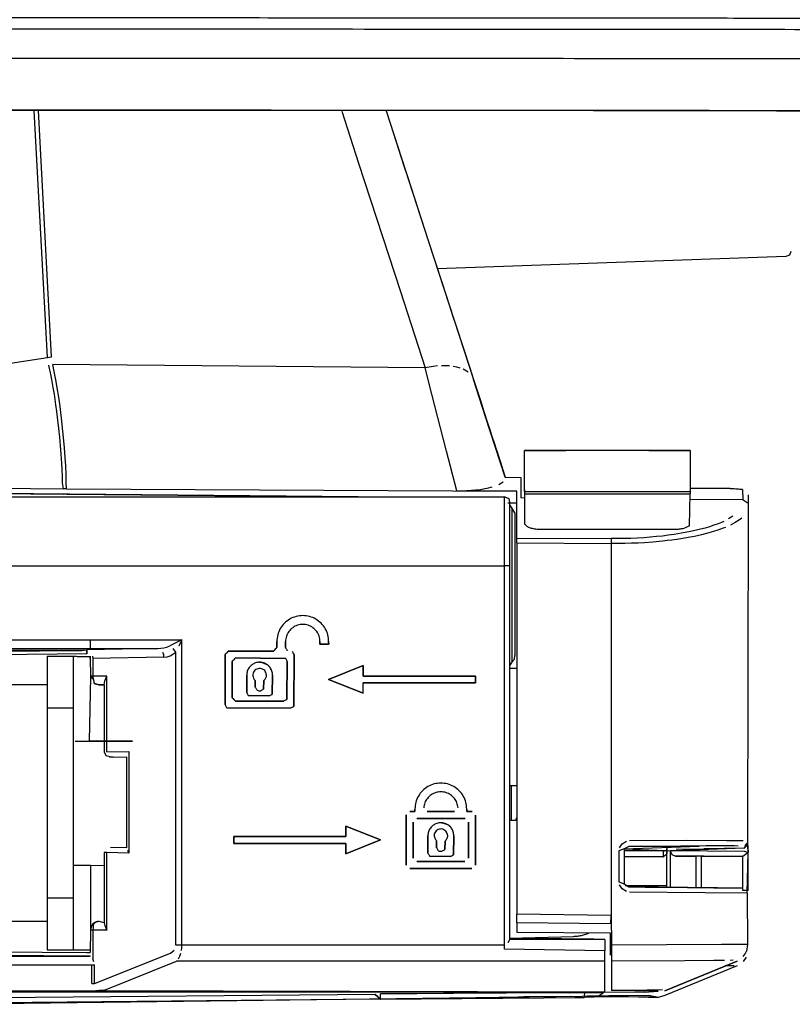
# Model space of a CAD drawing. Header units: millimetres. Extents: x -960 to 506, y 235 to 390.
# Tile 30 of 32: x 418 to 463, y 235 to 292. Entities that reach past the tile are written whole.
import ezdxf

# ---------------------------------------------------------------- set-up
doc = ezdxf.new("R2010")
doc.units = ezdxf.units.MM

# ---------------------------------------------------------------- blocks, each defined once
blk = doc.blocks.new('Riegel_1__36', base_point=(419.357, 238.479))
at = {"color": 7, "linetype": 'Continuous'}
for p, q in [((419.357, 255.49), (419.357, 252.493)), ((419.357, 255.49), (420.857, 255.49)), ((420.857, 255.49), (420.857, 252.493)), ((446.156, 254.801), (446.556, 254.789)), ((419.357, 252.493), (419.357, 241.493)), ((420.857, 252.493), (420.857, 241.493)), ((422.617, 250.573), (421.786, 250.573)), ((422.617, 250.573), (421.786, 250.573)), ((446.556, 247.973), (446.156, 247.973)), ((446.556, 247.973), (446.156, 247.973)), ((446.556, 245.975), (446.156, 245.975)), ((421.857, 243.375), (422.663, 243.367)), ((419.357, 241.493), (419.357, 238.482)), ((420.857, 241.493), (420.857, 238.49)), ((446.156, 239.147), (449.844, 239.258)), ((446.156, 239.147), (449.844, 239.258)), ((450.317, 239.31), (450.742, 239.448)), ((450.317, 239.31), (450.742, 239.448))]:
    blk.add_line(p, q, dxfattribs=at)
at = {"color": 1, "linetype": 'Continuous'}
for p, q in [((421.857, 254.32), (421.786, 250.573)), ((419.357, 252.493), (420.857, 252.493)), ((421.857, 243.375), (421.857, 239.63)), ((419.357, 241.493), (420.857, 241.493)), ((419.357, 238.482), (420.857, 238.49))]:
    blk.add_line(p, q, dxfattribs=at)
at = {"color": 7, "linetype": 'Continuous'}
for points in [[(420.857, 255.49), (420.871, 255.489), (420.968, 255.485), (421.092, 255.482), (421.294, 255.481), (421.59, 255.481), (421.857, 255.481)], [(420.971, 250.573), (420.981, 250.573), (421.053, 250.574), (421.265, 250.574), (421.574, 250.573), (421.79, 250.573), (422.031, 250.576), (422.332, 250.576), (422.52, 250.574), (422.696, 250.574), (422.799, 250.575), (422.788, 250.575), (422.708, 250.574), (422.607, 250.574), (422.447, 250.576), (422.153, 250.577), (421.786, 250.573)], [(420.971, 250.573), (421.577, 250.573), (422.201, 250.573), (422.804, 250.573), (423.347, 250.574), (423.798, 250.574), (424.128, 250.575), (424.281, 250.575), (424.303, 250.575), (424.265, 250.575), (423.994, 250.575), (423.543, 250.576), (423.021, 250.576), (422.436, 250.576), (421.786, 250.573)], [(420.857, 243.376), (420.871, 243.376), (420.968, 243.376), (421.092, 243.375), (421.294, 243.375), (421.59, 243.375), (421.857, 243.375)], [(449.844, 239.258), (450.082, 239.274), (450.317, 239.31)], [(449.844, 239.258), (450.082, 239.274), (450.317, 239.31)], [(419.357, 238.482), (419.392, 238.482), (419.634, 238.481), (420.082, 238.48), (420.607, 238.479), (421.21, 238.479), (421.857, 238.479)], [(420.857, 238.49), (420.865, 238.489), (420.922, 238.485), (421.101, 238.481), (421.312, 238.48), (421.559, 238.48), (421.857, 238.479)]]:
    blk.add_spline(points, degree=3, dxfattribs=at)
blk = doc.blocks.new('Eckteil-Deckel-links__37', base_point=(402.892, 236.027))
at = {"color": 7, "linetype": 'Continuous'}
for p, q in [((404.611, 264.688), (405.553, 264.709)), ((405.358, 264.63), (405.553, 264.709)), ((406.602, 264.729), (405.553, 264.709)), ((406.602, 264.729), (445.856, 264.729)), ((406.602, 264.729), (406.947, 264.719)), ((403.58, 264.274), (403.478, 264.12)), ((403.944, 264.49), (403.58, 264.274)), ((404.096, 264.555), (403.944, 264.49)), ((404.611, 264.688), (404.422, 264.667)), ((404.611, 264.688), (404.422, 264.667)), ((404.611, 264.688), (405.022, 264.696)), ((405.022, 264.696), (405.358, 264.63)), ((446.156, 260.733), (446.156, 264.429)), ((446.276, 264.079), (446.156, 264.261)), ((403.266, 263.703), (403.151, 263.409)), ((403.365, 263.918), (403.266, 263.703)), ((403.478, 264.12), (403.365, 263.918)), ((446.456, 263.803), (446.276, 264.079)), ((446.456, 263.803), (446.456, 255.524)), ((403.055, 263.08), (403.001, 262.796)), ((403.001, 262.796), (402.952, 262.394)), ((403.001, 262.796), (402.952, 262.394)), ((402.928, 262.075), (402.911, 261.755)), ((402.928, 262.075), (402.911, 261.755)), ((402.952, 262.394), (402.928, 262.075)), ((402.952, 262.394), (402.928, 262.075)), ((402.9, 261.395), (402.894, 261.043)), ((402.911, 261.755), (402.9, 261.395)), ((402.911, 261.755), (402.9, 261.395)), ((402.9, 261.395), (402.913, 261.208)), ((402.894, 261.043), (402.892, 260.685)), ((402.894, 261.043), (402.892, 260.685)), ((402.913, 261.208), (402.894, 261.043)), ((446.156, 239.084), (446.156, 260.733)), ((402.892, 260.685), (402.892, 240.481)), ((403.764, 256.321), (403.765, 256.171)), ((403.871, 256.032), (403.765, 256.171)), ((432.659, 256.336), (432.663, 255.987)), ((432.663, 255.987), (432.659, 256.336)), ((433.163, 255.987), (433.163, 256.337)), ((433.163, 256.337), (433.163, 255.987)), ((435.159, 256.182), (435.159, 256.336)), ((435.159, 256.336), (435.159, 256.182)), ((435.667, 256.182), (435.159, 256.182)), ((435.159, 256.182), (435.667, 256.182)), ((435.667, 256.182), (435.663, 256.337)), ((435.663, 256.337), (435.667, 256.182)), ((404.177, 255.844), (404.031, 255.9)), ((404.186, 255.69), (404.038, 255.746)), ((404.344, 255.672), (404.186, 255.69)), ((421.356, 255.823), (404.333, 255.825)), ((404.344, 255.672), (421.356, 255.823)), ((421.356, 255.823), (421.649, 255.864)), ((421.66, 255.621), (421.649, 255.864)), ((421.649, 255.864), (421.66, 255.621)), ((429.663, 255.587), (429.663, 252.687)), ((429.663, 252.687), (429.663, 255.587)), ((432.463, 255.787), (429.863, 255.79)), ((429.863, 255.79), (432.463, 255.787)), ((433.642, 252.583), (433.663, 255.587)), ((433.663, 255.587), (433.642, 252.583)), ((421.837, 255.488), (421.856, 255.351)), ((421.856, 255.351), (421.837, 255.488)), ((421.837, 255.488), (421.856, 255.351)), ((421.856, 255.351), (421.869, 254.331)), ((430.067, 255.186), (430.067, 253.086)), ((430.067, 253.086), (430.067, 255.186)), ((430.263, 255.387), (433.167, 255.366)), ((433.167, 255.366), (430.263, 255.387)), ((433.238, 252.984), (433.259, 255.186)), ((433.259, 255.186), (433.238, 252.984)), ((446.276, 255.152), (446.156, 254.969)), ((446.276, 255.152), (446.437, 255.321)), ((446.437, 255.321), (446.456, 255.524)), ((437.663, 254.943), (435.663, 254.143)), ((435.663, 254.143), (437.663, 254.943)), ((437.663, 254.343), (437.663, 254.943)), ((437.663, 254.943), (437.663, 254.343)), ((403.366, 254.123), (403.004, 253.823)), ((422.02, 254.157), (421.869, 254.331)), ((422.02, 254.157), (421.869, 254.331)), ((422.36, 253.83), (422.081, 253.913)), ((430.913, 254.39), (430.913, 253.387)), ((430.913, 253.387), (430.913, 254.39)), ((431.413, 253.687), (431.413, 254.077)), ((431.413, 254.077), (431.413, 253.687)), ((431.913, 254.077), (431.892, 253.583)), ((431.892, 253.583), (431.913, 254.077)), ((432.392, 253.283), (432.413, 254.39)), ((432.413, 254.39), (432.392, 253.283)), ((435.663, 254.143), (437.663, 253.343)), ((437.663, 253.343), (435.663, 254.143)), ((444.163, 254.343), (437.663, 254.343)), ((437.663, 254.343), (444.163, 254.343)), ((437.663, 253.943), (444.163, 253.943)), ((444.163, 253.943), (437.663, 253.943)), ((437.663, 253.343), (437.663, 253.943)), ((444.163, 253.943), (444.163, 254.343)), ((444.163, 254.343), (444.163, 253.943)), ((419.357, 253.823), (403.301, 253.823)), ((422.36, 253.83), (422.663, 253.833)), ((422.663, 253.833), (422.663, 249.947)), ((430.263, 252.89), (433.063, 252.89)), ((433.063, 252.89), (430.263, 252.89)), ((431.009, 253.208), (432.213, 253.187)), ((432.213, 253.187), (431.009, 253.208)), ((433.463, 252.487), (429.759, 252.508)), ((429.759, 252.508), (433.463, 252.487)), ((422.663, 249.947), (422.757, 249.733)), ((422.757, 249.733), (423.17, 249.65)), ((423.17, 249.65), (422.972, 249.647)), ((423.949, 249.665), (423.949, 244.392)), ((440.359, 246.49), (440.659, 246.49)), ((440.659, 246.49), (440.359, 246.49)), ((440.659, 246.49), (440.663, 246.637)), ((440.663, 246.637), (440.659, 246.49)), ((441.369, 246.49), (442.957, 246.49)), ((442.957, 246.49), (441.369, 246.49)), ((443.667, 246.49), (443.663, 246.637)), ((443.663, 246.637), (443.667, 246.49)), ((443.667, 246.49), (443.967, 246.49)), ((443.967, 246.49), (443.667, 246.49)), ((440.159, 243.382), (440.159, 246.29)), ((440.159, 246.29), (440.159, 243.382)), ((440.567, 245.882), (440.567, 243.79)), ((440.567, 243.79), (440.567, 245.882)), ((440.763, 246.087), (443.563, 246.087)), ((443.563, 246.087), (440.763, 246.087)), ((443.759, 243.79), (443.759, 245.882)), ((443.759, 245.882), (443.759, 243.79)), ((444.163, 243.387), (444.163, 246.287)), ((444.163, 246.287), (444.163, 243.387)), ((438.663, 244.843), (436.663, 245.643)), ((436.663, 245.643), (436.663, 245.043)), ((436.663, 245.043), (436.663, 245.643)), ((436.663, 245.643), (438.663, 244.843)), ((436.663, 245.043), (430.163, 245.043)), ((430.163, 245.043), (436.663, 245.043)), ((430.163, 244.643), (430.163, 245.043)), ((430.163, 245.043), (430.163, 244.643)), ((436.663, 244.043), (438.663, 244.843)), ((438.663, 244.843), (436.663, 244.043)), ((441.409, 244.086), (441.409, 245.089)), ((441.409, 245.089), (441.409, 244.086)), ((441.917, 244.779), (441.917, 244.386)), ((441.917, 244.386), (441.917, 244.779)), ((442.388, 244.284), (442.409, 244.779)), ((442.409, 244.779), (442.388, 244.284)), ((442.892, 243.983), (442.913, 245.09)), ((442.913, 245.09), (442.892, 243.983)), ((423.949, 244.392), (423.027, 244.407)), ((430.163, 244.643), (436.663, 244.643)), ((436.663, 244.643), (430.163, 244.643)), ((436.663, 244.643), (436.663, 244.043)), ((436.663, 244.043), (436.663, 244.643)), ((422.663, 244.108), (422.667, 240.051)), ((442.713, 243.882), (441.507, 243.903)), ((441.507, 243.903), (442.713, 243.882)), ((440.363, 243.187), (443.963, 243.187)), ((443.963, 243.187), (440.363, 243.187)), ((440.767, 243.59), (443.559, 243.59)), ((443.559, 243.59), (440.767, 243.59)), ((402.892, 240.481), (402.893, 236.598)), ((403.366, 239.823), (403.004, 240.123)), ((403.301, 240.123), (403.004, 240.123)), ((419.357, 240.123), (403.301, 240.123)), ((421.869, 239.622), (421.856, 238.323)), ((421.879, 239.797), (421.869, 239.622)), ((422.032, 240.013), (421.879, 239.797)), ((422.185, 240.1), (422.032, 240.013)), ((422.36, 240.122), (422.185, 240.1)), ((422.667, 240.051), (422.36, 240.122)), ((446.067, 238.893), (446.156, 239.084)), ((446.564, 239.128), (446.156, 239.084)), ((451.656, 239.084), (446.156, 239.084)), ((447.307, 239.122), (446.564, 239.128)), ((448.051, 239.115), (447.307, 239.122)), ((448.422, 239.112), (448.051, 239.115)), ((449.166, 239.106), (448.422, 239.112)), ((451.024, 239.089), (449.166, 239.106)), ((451.656, 239.084), (451.024, 239.089)), ((451.656, 239.084), (451.656, 238.419)), ((445.856, 238.52), (445.856, 238.75)), ((403.712, 238.282), (403.579, 238.267)), ((404.346, 238.278), (403.712, 238.282)), ((403.88, 238.28), (404.04, 238.204)), ((404.04, 238.204), (404.188, 238.26)), ((404.18, 238.106), (404.335, 238.125)), ((404.188, 238.26), (404.346, 238.278)), ((404.335, 238.125), (421.863, 238.125)), ((404.346, 238.278), (421.863, 238.125)), ((451.656, 237.821), (451.656, 238.419)), ((403.767, 237.779), (403.766, 237.629)), ((451.656, 236.027), (451.656, 237.821)), ((402.893, 236.598), (402.913, 236.46)), ((402.913, 236.46), (402.974, 236.324)), ((403.119, 236.18), (403.255, 236.117)), ((405.047, 236.336), (404.905, 236.502)), ((403.255, 236.117), (403.392, 236.098)), ((403.631, 236.078), (403.392, 236.098)), ((403.832, 236.067), (403.631, 236.078)), ((403.631, 236.078), (403.832, 236.067)), ((404.02, 236.06), (403.832, 236.067)), ((403.832, 236.067), (404.02, 236.06)), ((404.393, 236.048), (404.02, 236.06)), ((404.02, 236.06), (404.716, 236.046)), ((405.367, 236.027), (404.393, 236.048)), ((404.716, 236.046), (405.118, 236.037)), ((405.259, 236.16), (405.367, 236.027)), ((422.176, 236.099), (405.367, 236.027)), ((451.656, 236.027), (405.367, 236.027)), ((422.176, 236.099), (422.364, 236.112)), ((422.364, 236.112), (422.682, 236.15))]:
    blk.add_line(p, q, dxfattribs=at)
at = {"color": 1, "linetype": 'Continuous'}
for p, q in [((406.947, 264.719), (407.271, 264.671)), ((445.856, 260.734), (445.856, 264.729)), ((404.194, 264.188), (403.993, 264.17)), ((404.194, 264.188), (404.209, 264.326)), ((404.194, 264.188), (405.199, 264.21)), ((405.212, 264.348), (405.199, 264.21)), ((405.199, 264.21), (406.249, 264.229)), ((405.199, 264.21), (405.199, 256.355)), ((405.255, 264.485), (405.212, 264.348)), ((405.358, 264.63), (405.255, 264.485)), ((406.249, 264.229), (406.261, 264.368)), ((406.249, 264.229), (406.593, 264.22)), ((406.261, 264.368), (406.305, 264.504)), ((406.305, 264.504), (406.407, 264.65)), ((406.593, 264.22), (406.937, 264.175)), ((406.937, 264.175), (407.108, 264.139)), ((407.108, 264.139), (407.277, 264.095)), ((407.271, 264.671), (407.461, 264.627)), ((407.461, 264.627), (407.63, 264.576)), ((407.63, 264.576), (407.799, 264.515)), ((407.799, 264.515), (408.053, 264.403)), ((408.053, 264.403), (408.482, 264.181)), ((408.482, 264.181), (408.894, 263.941)), ((403.809, 264.124), (403.623, 264.039)), ((407.277, 264.095), (407.446, 264.042)), ((407.446, 264.042), (407.613, 263.979)), ((407.613, 256.4), (407.613, 263.979)), ((407.613, 263.979), (407.829, 263.894)), ((407.829, 263.894), (408.014, 263.816)), ((408.014, 263.816), (408.239, 263.715)), ((408.239, 263.715), (408.432, 263.624)), ((408.432, 263.624), (408.764, 263.458)), ((408.894, 263.941), (409.024, 263.861)), ((409.024, 263.861), (409.174, 263.766)), ((409.174, 263.766), (409.745, 263.386)), ((446.276, 264.079), (446.276, 255.152)), ((403.09, 263.222), (403.055, 263.08)), ((403.151, 263.409), (403.09, 263.222)), ((408.764, 263.458), (408.901, 263.387)), ((408.901, 263.387), (409.27, 263.188)), ((409.27, 263.188), (409.593, 263.007)), ((409.593, 263.007), (409.824, 262.875)), ((409.745, 263.386), (410.492, 262.855)), ((409.824, 262.875), (410.347, 262.566)), ((410.347, 262.566), (411.036, 262.148)), ((410.492, 262.855), (411.176, 262.349)), ((411.036, 262.148), (411.792, 261.676)), ((411.176, 262.349), (411.76, 261.905)), ((411.76, 261.905), (413.27, 260.734)), ((411.792, 261.676), (413.27, 260.734)), ((413.27, 260.734), (445.856, 260.734)), ((413.27, 256.441), (413.27, 260.734)), ((445.856, 238.75), (445.856, 260.734)), ((403.072, 256.163), (403.004, 253.823)), ((403.765, 256.171), (403.072, 256.163)), ((403.072, 256.163), (403.196, 255.93)), ((403.764, 256.321), (404.407, 256.339)), ((404.407, 256.339), (405.199, 256.355)), ((407.613, 256.4), (405.199, 256.355)), ((405.199, 256.355), (405.214, 256.218)), ((405.214, 256.218), (405.258, 256.083)), ((407.613, 256.4), (409.799, 256.427)), ((407.628, 256.263), (407.613, 256.4)), ((407.672, 256.128), (407.628, 256.263)), ((409.799, 256.427), (413.27, 256.441)), ((413.27, 256.441), (421.856, 256.441)), ((413.27, 256.441), (413.27, 255.94)), ((421.856, 256.441), (427.163, 256.441)), ((421.856, 256.441), (421.856, 255.94)), ((427.163, 256.441), (426.456, 256.087)), ((427.081, 256.276), (426.985, 256.076)), ((427.163, 256.441), (427.081, 256.276)), ((427.163, 238.75), (427.163, 256.441)), ((403.196, 255.93), (403.301, 255.609)), ((403.437, 255.686), (403.301, 255.609)), ((403.529, 255.487), (403.301, 255.609)), ((403.301, 255.609), (403.366, 254.123)), ((403.712, 255.665), (403.579, 255.68)), ((421.66, 255.621), (403.696, 255.467)), ((420.995, 255.816), (403.712, 255.665)), ((404.344, 255.672), (403.712, 255.665)), ((404.333, 255.825), (404.974, 255.843)), ((404.974, 255.843), (405.553, 255.855)), ((407.967, 255.9), (405.553, 255.855)), ((407.967, 255.9), (410.4, 255.93)), ((410.4, 255.93), (413.27, 255.94)), ((413.27, 255.94), (421.856, 255.94)), ((421.356, 255.823), (420.995, 255.816)), ((421.356, 255.823), (421.494, 255.832)), ((421.494, 255.832), (421.356, 255.823)), ((425.766, 255.94), (421.649, 255.864)), ((421.856, 255.94), (425.766, 255.94)), ((425.766, 255.94), (425.945, 255.95)), ((425.945, 255.95), (426.121, 255.976)), ((426.106, 255.576), (426.061, 255.712)), ((426.12, 255.439), (426.106, 255.576)), ((426.121, 255.976), (426.292, 256.021)), ((426.292, 256.021), (426.456, 256.087)), ((426.475, 255.512), (426.645, 255.6)), ((426.645, 255.6), (426.81, 255.733)), ((426.81, 255.733), (426.66, 255.938)), ((426.81, 238.75), (426.81, 255.733)), ((403.696, 255.467), (403.529, 255.487)), ((421.988, 255.5), (422.003, 255.364)), ((426.12, 255.439), (422.003, 255.364)), ((422.003, 255.364), (422.003, 254.331)), ((426.12, 255.439), (426.298, 255.459)), ((426.298, 255.459), (426.475, 255.512)), ((422.81, 254.339), (422.003, 254.331)), ((422.663, 253.833), (422.702, 254.071)), ((422.702, 254.071), (422.81, 254.339)), ((422.702, 254.071), (422.81, 254.339)), ((422.81, 249.948), (422.81, 254.339)), ((403.004, 253.823), (403.004, 240.123)), ((403.004, 253.823), (403.301, 253.823)), ((403.301, 253.823), (403.301, 240.123)), ((422.663, 253.833), (422.36, 253.83)), ((422.81, 249.948), (424.09, 249.972)), ((424.09, 249.972), (424.09, 244.087)), ((422.972, 249.647), (423.949, 249.665)), ((424.09, 244.087), (424.035, 244.241)), ((422.81, 244.108), (422.663, 244.108)), ((422.81, 239.617), (422.81, 244.108)), ((424.09, 244.087), (422.81, 244.108)), ((403.004, 240.123), (403.072, 237.783)), ((403.366, 239.823), (403.366, 238.401)), ((422.003, 239.623), (422.003, 237.95)), ((422.81, 239.617), (422.003, 239.623)), ((422.667, 240.051), (422.702, 239.884)), ((422.667, 240.051), (422.702, 239.884)), ((422.702, 239.884), (422.81, 239.617)), ((422.702, 239.884), (422.81, 239.617)), ((403.529, 238.46), (403.366, 238.401)), ((403.696, 238.48), (403.529, 238.46)), ((403.696, 238.48), (421.66, 238.325)), ((427.163, 238.75), (426.81, 238.75)), ((427.137, 238.432), (427.156, 238.588)), ((427.156, 238.588), (427.163, 238.75)), ((445.856, 238.75), (427.163, 238.75)), ((445.856, 238.52), (445.856, 238.75)), ((451.656, 238.419), (445.856, 238.52)), ((403.072, 237.783), (403.196, 238.017)), ((403.196, 238.017), (403.366, 238.401)), ((403.437, 238.26), (403.366, 238.401)), ((403.579, 238.267), (403.437, 238.26)), ((405.259, 238.104), (404.335, 238.125)), ((405.056, 238.021), (405.259, 238.104)), ((405.259, 238.104), (421.656, 238.104)), ((405.259, 238.104), (405.259, 237.955)), ((405.259, 237.955), (405.259, 237.605)), ((421.66, 238.325), (421.856, 238.323)), ((422.068, 237.79), (422.003, 237.95)), ((422.093, 236.52), (426.495, 238.285)), ((426.495, 238.285), (426.713, 238.455)), ((426.966, 237.954), (427.046, 238.106)), ((427.046, 238.106), (427.107, 238.288)), ((403.767, 237.779), (403.072, 237.783)), ((403.928, 237.625), (403.766, 237.629)), ((404.893, 237.695), (403.928, 237.625)), ((404.893, 237.695), (404.948, 237.876)), ((405.055, 237.605), (404.893, 237.695)), ((404.893, 237.695), (404.905, 236.502)), ((405.064, 237.739), (405.055, 237.605)), ((405.259, 237.605), (405.055, 237.605)), ((405.259, 237.605), (421.952, 237.605)), ((405.259, 237.605), (405.259, 236.16)), ((421.952, 236.52), (421.952, 237.605)), ((421.952, 237.605), (422.093, 237.605)), ((422.093, 236.52), (422.093, 237.605)), ((422.682, 236.15), (426.849, 237.821)), ((451.656, 237.821), (426.849, 237.821)), ((403.149, 236.578), (402.893, 236.598)), ((403.31, 236.57), (403.149, 236.578)), ((403.53, 236.561), (403.31, 236.57)), ((403.962, 236.548), (403.53, 236.561)), ((404.905, 236.502), (403.962, 236.548)), ((421.952, 236.52), (422.093, 236.52)), ((422.364, 236.112), (422.176, 236.099)), ((451.656, 236.027), (422.176, 236.099)), ((422.682, 236.15), (422.364, 236.112))]:
    blk.add_line(p, q, dxfattribs=at)
at = {"color": 7, "linetype": 'Continuous'}
for points in [[(446.156, 264.429), (446.14, 264.507), (446.124, 264.585), (445.99, 264.657), (445.856, 264.729)], [(435.663, 256.337), (435.616, 256.725), (435.466, 257.088), (435.227, 257.4), (434.915, 257.639), (434.552, 257.789), (434.163, 257.84), (433.774, 257.789), (433.411, 257.639), (433.099, 257.4), (432.86, 257.088), (432.71, 256.725), (432.659, 256.336)], [(435.663, 256.337), (435.616, 256.725), (435.466, 257.088), (435.227, 257.4), (434.915, 257.639), (434.552, 257.789), (434.163, 257.84), (433.774, 257.789), (433.411, 257.639), (433.099, 257.4), (432.86, 257.088), (432.71, 256.725), (432.659, 256.336)], [(435.159, 256.336), (435.11, 256.644), (434.968, 256.921), (434.748, 257.142), (434.471, 257.283), (434.163, 257.332), (433.855, 257.283), (433.578, 257.142), (433.357, 256.921), (433.216, 256.644), (433.163, 256.337)], [(435.159, 256.336), (435.11, 256.644), (434.968, 256.921), (434.748, 257.142), (434.471, 257.283), (434.163, 257.332), (433.855, 257.283), (433.578, 257.142), (433.357, 256.921), (433.216, 256.644), (433.163, 256.337)], [(429.863, 255.79), (429.85, 255.778), (429.763, 255.689), (429.675, 255.599), (429.663, 255.587)], [(429.863, 255.79), (429.85, 255.778), (429.763, 255.689), (429.675, 255.599), (429.663, 255.587)], [(432.463, 255.787), (432.475, 255.799), (432.563, 255.887), (432.65, 255.974), (432.663, 255.987)], [(432.463, 255.787), (432.475, 255.799), (432.563, 255.887), (432.65, 255.974), (432.663, 255.987)], [(433.163, 255.987), (433.169, 255.976), (433.212, 255.899), (433.255, 255.822), (433.261, 255.811)], [(433.163, 255.987), (433.169, 255.976), (433.212, 255.899), (433.255, 255.822), (433.261, 255.811)], [(433.663, 255.587), (433.657, 255.598), (433.615, 255.676), (433.573, 255.754), (433.567, 255.766)], [(433.663, 255.587), (433.657, 255.598), (433.615, 255.676), (433.573, 255.754), (433.567, 255.766)], [(430.263, 255.387), (430.251, 255.374), (430.165, 255.286), (430.08, 255.199), (430.067, 255.186)], [(430.263, 255.387), (430.251, 255.374), (430.165, 255.286), (430.08, 255.199), (430.067, 255.186)], [(432.413, 254.39), (432.376, 254.621), (432.27, 254.83), (432.104, 254.996), (431.895, 255.103), (431.663, 255.14), (431.431, 255.103), (431.222, 254.996), (431.056, 254.83), (430.95, 254.621), (430.913, 254.39)], [(432.413, 254.39), (432.376, 254.621), (432.27, 254.83), (432.161, 254.955), (431.96, 255.055), (431.671, 255.134), (431.431, 255.103), (431.222, 254.996), (431.056, 254.83), (430.95, 254.621), (430.913, 254.39)], [(433.259, 255.186), (433.253, 255.197), (433.213, 255.276), (433.173, 255.354), (433.167, 255.366)], [(433.259, 255.186), (433.253, 255.197), (433.213, 255.276), (433.173, 255.354), (433.167, 255.366)], [(431.913, 254.077), (431.978, 254.161), (432.056, 254.314), (432.065, 254.412), (432.019, 254.538), (431.956, 254.661), (431.838, 254.733), (431.71, 254.786), (431.574, 254.765), (431.443, 254.722), (431.352, 254.618), (431.28, 254.5), (431.278, 254.362), (431.303, 254.22), (431.413, 254.077)], [(431.913, 254.077), (431.978, 254.161), (432.056, 254.314), (432.065, 254.412), (432.019, 254.538), (431.956, 254.661), (431.838, 254.733), (431.71, 254.786), (431.574, 254.765), (431.443, 254.722), (431.352, 254.618), (431.28, 254.5), (431.278, 254.362), (431.303, 254.22), (431.413, 254.077)], [(403.301, 253.823), (403.222, 253.823), (403.084, 253.823), (403.014, 253.823), (403.004, 253.823)], [(430.913, 253.387), (430.919, 253.375), (430.961, 253.297), (431.003, 253.219), (431.009, 253.208)], [(430.913, 253.387), (430.919, 253.375), (430.961, 253.297), (431.003, 253.219), (431.009, 253.208)], [(431.413, 253.687), (431.419, 253.676), (431.462, 253.599), (431.53, 253.519), (431.713, 253.487)], [(431.413, 253.687), (431.419, 253.676), (431.462, 253.599), (431.53, 253.519), (431.713, 253.487)], [(431.713, 253.487), (431.724, 253.493), (431.802, 253.535), (431.881, 253.577), (431.892, 253.583)], [(431.713, 253.487), (431.724, 253.493), (431.802, 253.535), (431.881, 253.577), (431.892, 253.583)], [(430.067, 253.086), (430.08, 253.074), (430.165, 252.988), (430.251, 252.903), (430.263, 252.89)], [(430.067, 253.086), (430.08, 253.074), (430.165, 252.988), (430.251, 252.903), (430.263, 252.89)], [(432.213, 253.187), (432.224, 253.193), (432.302, 253.235), (432.381, 253.277), (432.392, 253.283)], [(432.213, 253.187), (432.224, 253.193), (432.302, 253.235), (432.381, 253.277), (432.392, 253.283)], [(433.063, 252.89), (433.074, 252.896), (433.15, 252.937), (433.227, 252.979), (433.238, 252.984)], [(433.063, 252.89), (433.074, 252.896), (433.15, 252.937), (433.227, 252.979), (433.238, 252.984)], [(429.663, 252.687), (429.669, 252.675), (429.711, 252.597), (429.753, 252.519), (429.759, 252.508)], [(429.663, 252.687), (429.669, 252.675), (429.711, 252.597), (429.753, 252.519), (429.759, 252.508)], [(433.463, 252.487), (433.474, 252.493), (433.552, 252.535), (433.631, 252.577), (433.642, 252.583)], [(433.463, 252.487), (433.474, 252.493), (433.552, 252.535), (433.631, 252.577), (433.642, 252.583)], [(443.663, 246.637), (443.612, 247.025), (443.462, 247.387), (443.224, 247.697), (442.913, 247.936), (442.551, 248.086), (442.163, 248.137), (441.775, 248.086), (441.413, 247.936), (441.102, 247.697), (440.864, 247.387), (440.714, 247.025), (440.663, 246.637)], [(443.663, 246.637), (443.612, 247.025), (443.462, 247.387), (443.224, 247.697), (442.913, 247.936), (442.551, 248.086), (442.163, 248.137), (441.775, 248.086), (441.413, 247.936), (441.102, 247.697), (440.864, 247.387), (440.714, 247.025), (440.663, 246.637)], [(443.156, 246.704), (443.092, 246.995), (442.944, 247.254), (442.726, 247.457), (442.458, 247.587), (442.163, 247.632), (441.868, 247.587), (441.6, 247.457), (441.382, 247.254), (441.234, 246.995), (441.17, 246.704)], [(443.156, 246.704), (443.092, 246.995), (442.944, 247.254), (442.726, 247.457), (442.458, 247.587), (442.163, 247.632), (441.868, 247.587), (441.6, 247.457), (441.382, 247.254), (441.234, 246.995), (441.17, 246.704)], [(442.913, 245.09), (442.876, 245.321), (442.77, 245.53), (442.604, 245.696), (442.395, 245.803), (442.163, 245.84), (441.931, 245.803), (441.722, 245.696), (441.556, 245.53), (441.449, 245.321), (441.409, 245.089)], [(442.913, 245.09), (442.876, 245.321), (442.77, 245.53), (442.661, 245.655), (442.46, 245.755), (442.171, 245.834), (441.931, 245.803), (441.722, 245.696), (441.556, 245.53), (441.449, 245.321), (441.409, 245.089)], [(442.409, 244.779), (442.473, 244.861), (442.551, 245.013), (442.56, 245.11), (442.516, 245.235), (442.453, 245.357), (442.337, 245.429), (442.21, 245.481), (442.075, 245.46), (441.945, 245.418), (441.855, 245.314), (441.784, 245.197), (441.782, 245.06), (441.854, 244.867), (441.917, 244.779)], [(442.409, 244.779), (442.473, 244.861), (442.551, 245.013), (442.56, 245.11), (442.516, 245.235), (442.453, 245.357), (442.337, 245.429), (442.21, 245.481), (442.075, 245.46), (441.945, 245.418), (441.855, 245.314), (441.784, 245.197), (441.782, 245.06), (441.854, 244.867), (441.917, 244.779)], [(441.917, 244.386), (441.923, 244.375), (441.964, 244.299), (442.031, 244.219), (442.213, 244.19)], [(441.917, 244.386), (441.923, 244.375), (441.964, 244.299), (442.031, 244.219), (442.213, 244.19)], [(442.213, 244.19), (442.224, 244.196), (442.3, 244.237), (442.377, 244.279), (442.388, 244.284)], [(442.213, 244.19), (442.224, 244.196), (442.3, 244.237), (442.377, 244.279), (442.388, 244.284)], [(441.409, 244.086), (441.415, 244.075), (441.458, 243.995), (441.501, 243.915), (441.507, 243.903)], [(441.409, 244.086), (441.415, 244.075), (441.458, 243.995), (441.501, 243.915), (441.507, 243.903)], [(442.713, 243.882), (442.724, 243.888), (442.802, 243.932), (442.881, 243.976), (442.892, 243.983)], [(442.713, 243.882), (442.87, 243.97), (442.892, 243.983)], [(422.36, 240.122), (422.263, 240.106), (422.109, 240.057), (422.032, 240.005), (421.956, 239.905), (421.884, 239.723), (421.869, 239.622)]]:
    blk.add_spline(points, degree=3, dxfattribs=at)
at = {"color": 1, "linetype": 'Continuous'}
for points in [[(446.156, 260.733), (446.147, 260.733), (446.084, 260.734), (445.943, 260.734), (445.856, 260.734)], [(422.003, 254.331), (421.994, 254.331), (421.936, 254.331), (421.877, 254.331), (421.869, 254.331)], [(422.003, 254.331), (422.015, 254.229), (422.05, 254.035), (422.094, 253.923), (422.221, 253.871), (422.343, 253.835), (422.36, 253.83)], [(422.02, 254.157), (422.05, 254.035), (422.081, 253.913), (422.221, 253.871), (422.36, 253.83)], [(422.003, 239.623), (421.994, 239.623), (421.936, 239.623), (421.877, 239.622), (421.869, 239.622)], [(422.36, 240.122), (422.35, 240.121), (422.273, 240.111), (422.119, 240.045), (422.026, 239.905), (422.012, 239.723), (422.003, 239.623)], [(421.656, 238.104), (421.76, 238.115), (421.863, 238.125)]]:
    blk.add_spline(points, degree=3, dxfattribs=at)
blk = doc.blocks.new('Gehäuserahmen_seitlich__38', base_point=(446.498, 242.21))
at = {"color": 7, "linetype": 'Continuous'}
for p, q in [((455.066, 244.21), (452.763, 244.21)), ((455.066, 243.87), (452.756, 243.87)), ((452.846, 242.21), (455.256, 242.21))]:
    blk.add_line(p, q, dxfattribs=at)
at = {"color": 1, "linetype": 'Continuous'}
for p, q in [((455.066, 243.87), (455.066, 244.21)), ((455.266, 244.056), (455.266, 244.397))]:
    blk.add_line(p, q, dxfattribs=at)
at = {"color": 7, "linetype": 'Continuous'}
for points in [[(446.498, 245.969), (446.505, 245.987), (446.556, 246.11)], [(455.066, 244.21), (455.172, 244.224), (455.278, 244.238), (455.277, 244.257), (455.266, 244.397)], [(455.266, 244.056), (455.268, 244.079), (455.278, 244.238)], [(455.066, 243.87), (455.079, 243.881), (455.166, 243.963), (455.254, 244.044), (455.266, 244.056)]]:
    blk.add_spline(points, degree=3, dxfattribs=at)
blk = doc.blocks.new('Rastblech__39', base_point=(447.006, 262.844))
at = {"color": 1, "linetype": 'Continuous'}
for p, q in [((456.606, 267.404), (447.006, 267.404)), ((447.006, 265.038), (456.606, 265.038)), ((447.006, 264.896), (456.606, 264.896))]:
    blk.add_line(p, q, dxfattribs=at)
at = {"color": 7, "linetype": 'Continuous'}
for p, q in [((447.006, 265.038), (447.006, 267.404)), ((447.006, 267.404), (449.406, 267.404)), ((454.206, 267.404), (449.406, 267.404)), ((454.206, 267.404), (456.606, 267.404)), ((456.606, 267.404), (456.606, 265.038)), ((447.006, 265.038), (447.006, 264.896)), ((447.006, 264.896), (447.006, 263.152)), ((456.56, 263.045), (456.606, 264.896)), ((456.606, 265.038), (456.606, 264.896)), ((448.006, 262.844), (455.606, 262.844))]:
    blk.add_line(p, q, dxfattribs=at)
for points in [[(447.006, 263.152), (447.02, 263.139), (447.117, 263.051), (447.241, 262.958), (447.443, 262.904), (447.739, 262.857), (448.006, 262.844)], [(455.606, 262.844), (455.865, 262.854), (456.106, 262.885), (456.258, 262.917), (456.409, 262.978), (456.541, 263.036), (456.56, 263.045)]]:
    blk.add_spline(points, degree=3, dxfattribs=at)
blk = doc.blocks.new('Seitenteil-links__40', base_point=(364.856, 235.315))
at = {"color": 1, "linetype": 'Continuous'}
for p, q in [((419.382, 272.805), (418.612, 287.111)), ((419.613, 272.826), (418.845, 287.111)), ((436.419, 287.063), (437.398, 284.052)), ((437.398, 284.052), (439.816, 276.617)), ((439.816, 276.617), (441.252, 272.197)), ((409.662, 271.298), (419.382, 272.805)), ((419.382, 272.805), (419.613, 272.826)), ((419.489, 272.168), (419.447, 272.352)), ((419.524, 272.01), (419.489, 272.168)), ((441.252, 272.197), (419.678, 272.399)), ((419.767, 271.986), (419.678, 272.399)), ((441.487, 272.245), (441.252, 272.197)), ((441.644, 270.678), (441.252, 272.197)), ((441.725, 272.282), (441.487, 272.245)), ((441.965, 272.307), (441.725, 272.282)), ((442.667, 272.308), (442.204, 272.321)), ((443.09, 272.239), (442.885, 272.281)), ((443.28, 272.185), (443.09, 272.239)), ((443.737, 271.95), (443.452, 272.118)), ((419.582, 271.734), (419.524, 272.01)), ((419.622, 271.53), (419.582, 271.734)), ((419.823, 271.704), (419.767, 271.986)), ((419.879, 271.406), (419.823, 271.704)), ((419.667, 271.289), (419.622, 271.53)), ((419.707, 271.063), (419.667, 271.289)), ((419.772, 270.671), (419.707, 271.063)), ((419.962, 270.917), (419.879, 271.406)), ((419.818, 270.37), (419.772, 270.671)), ((420.01, 270.618), (419.962, 270.917)), ((420.084, 270.108), (420.01, 270.618)), ((442.497, 267.366), (441.644, 270.678)), ((419.863, 270.056), (419.818, 270.37)), ((419.917, 269.659), (419.863, 270.056)), ((420.19, 269.278), (420.084, 270.108)), ((419.976, 269.175), (419.917, 269.659)), ((420.272, 268.534), (420.19, 269.278)), ((420.032, 268.685), (419.976, 269.175)), ((420.083, 268.19), (420.032, 268.685)), ((420.148, 267.439), (420.083, 268.19)), ((420.327, 267.959), (420.272, 268.534)), ((420.359, 267.571), (420.327, 267.959)), ((420.4, 267.003), (420.359, 267.571)), ((420.2, 266.681), (420.148, 267.439)), ((420.428, 266.52), (420.4, 267.003)), ((443.088, 265.07), (442.497, 267.366)), ((420.22, 266.309), (420.2, 266.681)), ((420.451, 266.01), (420.428, 266.52)), ((420.236, 265.919), (420.22, 266.309)), ((420.248, 265.537), (420.236, 265.919)), ((420.465, 265.547), (420.451, 266.01)), ((445.889, 265.865), (446.789, 265.85)), ((446.789, 265.85), (446.789, 264.657)), ((420.308, 265.194), (420.248, 265.537)), ((420.471, 265.193), (420.465, 265.547)), ((437.364, 264.729), (409.575, 264.971)), ((409.901, 264.969), (420.286, 264.88)), ((415.628, 265.235), (420.308, 265.194)), ((420.486, 264.879), (420.286, 264.88)), ((420.471, 265.193), (420.308, 265.194)), ((420.471, 265.193), (446.556, 265.055)), ((420.486, 264.879), (437.637, 264.729)), ((456.606, 265.224), (458.924, 265.202)), ((459.638, 265.152), (459.659, 264.545)), ((446.556, 264.349), (446.048, 264.353)), ((447.006, 264.655), (446.789, 264.657)), ((447.006, 264.655), (446.789, 264.657)), ((459.659, 264.545), (456.606, 264.572)), ((459.659, 264.545), (456.606, 264.572)), ((459.073, 263.596), (458.83, 263.447)), ((457.733, 262.995), (457.477, 262.918)), ((457.974, 263.075), (457.733, 262.995)), ((458.227, 263.168), (457.974, 263.075)), ((458.412, 263.244), (458.227, 263.168)), ((458.548, 263.304), (458.412, 263.244)), ((459.22, 263.229), (458.951, 263.085)), ((459.415, 263.354), (459.22, 263.229)), ((459.589, 263.489), (459.415, 263.354)), ((455, 262.454), (454.646, 262.417)), ((455.33, 262.494), (455, 262.454)), ((455.681, 262.543), (455.33, 262.494)), ((456.107, 262.612), (455.681, 262.543)), ((456.325, 262.651), (456.107, 262.612)), ((456.63, 262.711), (456.325, 262.651)), ((456.853, 262.432), (456.492, 262.363)), ((457.051, 262.806), (456.63, 262.711)), ((457.115, 262.488), (456.853, 262.432)), ((457.207, 262.845), (457.051, 262.806)), ((457.263, 262.522), (457.115, 262.488)), ((457.477, 262.918), (457.207, 262.845)), ((457.468, 262.572), (457.263, 262.522)), ((457.689, 262.63), (457.468, 262.572)), ((457.955, 262.707), (457.689, 262.63)), ((458.206, 262.786), (457.955, 262.707)), ((458.522, 262.9), (458.206, 262.786)), ((458.66, 262.955), (458.522, 262.9)), ((446.556, 262.338), (452.026, 262.302)), ((446.556, 262.05), (452.026, 262.014)), ((452.408, 262.303), (452.026, 262.302)), ((452.026, 262.302), (452.026, 262.014)), ((452.026, 262.014), (452.026, 240.476)), ((452.422, 262.014), (452.026, 262.014)), ((452.788, 262.308), (452.408, 262.303)), ((452.818, 262.02), (452.422, 262.014)), ((453.167, 262.319), (452.788, 262.308)), ((453.211, 262.031), (452.818, 262.02)), ((453.543, 262.336), (453.167, 262.319)), ((453.602, 262.047), (453.211, 262.031)), ((453.915, 262.357), (453.543, 262.336)), ((453.961, 262.067), (453.602, 262.047)), ((454.284, 262.384), (453.915, 262.357)), ((454.446, 262.102), (453.961, 262.067)), ((454.646, 262.417), (454.284, 262.384)), ((455.007, 262.154), (454.446, 262.102)), ((455.281, 262.185), (455.007, 262.154)), ((455.549, 262.218), (455.281, 262.185)), ((455.824, 262.255), (455.549, 262.218)), ((456.188, 262.311), (455.824, 262.255)), ((456.492, 262.363), (456.188, 262.311)), ((446.259, 245.975), (446.259, 248.022)), ((452.666, 244.627), (452.908, 244.775)), ((453.093, 244.808), (456.365, 244.824)), ((456.365, 244.824), (458.721, 244.821)), ((458.721, 244.821), (459.447, 244.813)), ((459.447, 244.813), (459.668, 244.808)), ((452.779, 244.323), (452.476, 244.208)), ((452.476, 244.208), (452.476, 242.425)), ((452.509, 244.393), (452.666, 244.627)), ((453.053, 244.472), (452.779, 244.323)), ((453.053, 244.472), (457.526, 244.524)), ((455.258, 242.104), (455.258, 244.338)), ((455.641, 244.219), (455.456, 244.219)), ((455.456, 244.219), (455.543, 244.008)), ((459.741, 244.361), (455.641, 244.219)), ((455.968, 244.219), (455.641, 244.219)), ((457.613, 244.203), (455.968, 244.219)), ((457.526, 244.524), (458.741, 244.518)), ((459.756, 244.181), (457.613, 244.203)), ((458.741, 244.518), (459.169, 244.513)), ((459.169, 244.513), (459.382, 244.508)), ((459.956, 244.114), (459.756, 244.181)), ((459.933, 244.676), (459.77, 244.513)), ((455.543, 244.008), (455.753, 243.9)), ((457.398, 243.903), (455.753, 243.9)), ((457.253, 242.079), (457.253, 243.898)), ((459.653, 243.877), (457.398, 243.903)), ((459.653, 241.924), (459.653, 243.877)), ((452.476, 242.425), (452.779, 242.31)), ((452.666, 242.006), (452.509, 242.24)), ((452.908, 241.858), (452.666, 242.006)), ((457.468, 241.786), (453.094, 241.825)), ((459.905, 241.76), (457.468, 241.786)), ((452.026, 240.476), (446.556, 240.537)), ((452.017, 239.99), (452.026, 240.476)), ((452.017, 239.99), (446.556, 240.051)), ((451.989, 238.177), (451.989, 239.437)), ((458.42, 238.788), (452.056, 238.741)), ((459.717, 238.795), (458.42, 238.788)), ((459.936, 238.796), (459.717, 238.795)), ((459.671, 238.096), (459.786, 238.237)), ((459.692, 237.795), (459.861, 238.047)), ((459.786, 238.237), (459.873, 238.397)), ((456.298, 237.849), (452.056, 237.812)), ((452.056, 237.812), (452.056, 236.13)), ((459.335, 237.829), (455.132, 236.111)), ((459.335, 237.546), (455.132, 235.828)), ((457.974, 237.862), (456.298, 237.849)), ((458.586, 237.866), (457.974, 237.862)), ((458.991, 237.546), (458.626, 237.543)), ((459.104, 237.87), (458.931, 237.869)), ((459.157, 237.547), (458.991, 237.546)), ((438.356, 235.889), (408.044, 235.622)), ((438.659, 235.62), (408.049, 235.321)), ((438.356, 235.889), (438.659, 235.62)), ((438.659, 235.62), (438.659, 235.926)), ((438.659, 235.62), (446.667, 235.762)), ((438.659, 235.62), (450.467, 235.723)), ((446.667, 235.762), (446.967, 235.765)), ((446.967, 235.765), (447.567, 235.77)), ((447.567, 235.77), (449.735, 235.789)), ((449.735, 235.789), (450.467, 235.723)), ((450.49, 236.07), (450.467, 235.723)), ((450.664, 235.797), (450.467, 235.723)), ((451.053, 235.728), (450.467, 235.723)), ((450.821, 235.798), (450.664, 235.797)), ((451.306, 235.802), (450.821, 235.798)), ((453.936, 235.75), (451.053, 235.728)), ((451.599, 236.005), (451.306, 235.802)), ((451.89, 235.806), (451.306, 235.802)), ((454.207, 235.823), (451.89, 235.806)), ((454.101, 236.146), (452.056, 236.13)), ((454.745, 236.078), (452.056, 236.13)), ((454.742, 235.712), (453.936, 235.75)), ((454.421, 236.149), (454.101, 236.146)), ((454.742, 235.712), (454.207, 235.823)), ((454.999, 236.153), (454.421, 236.149)), ((455.132, 235.828), (454.742, 235.712))]:
    blk.add_line(p, q, dxfattribs=at)
at = {"color": 7, "linetype": 'Continuous'}
for p, q in [((438.99, 287.093), (441.435, 279.572)), ((438.99, 287.093), (439.421, 285.767)), ((439.421, 285.767), (440.025, 283.909)), ((440.025, 283.909), (440.226, 283.29)), ((440.226, 283.29), (440.831, 281.431)), ((440.831, 281.431), (441.435, 279.572)), ((441.435, 279.572), (442.644, 275.856)), ((441.435, 279.572), (441.838, 278.334)), ((462.155, 278.644), (441.966, 277.939)), ((462.36, 278.735), (462.155, 278.644)), ((462.444, 278.945), (462.36, 278.735)), ((441.838, 278.334), (442.24, 277.095)), ((442.24, 277.095), (442.644, 275.856)), ((442.644, 275.856), (444.054, 271.52)), ((442.644, 275.856), (442.845, 275.237)), ((442.845, 275.237), (443.046, 274.618)), ((443.046, 274.618), (443.852, 272.14)), ((443.852, 272.14), (444.054, 271.52)), ((444.758, 269.352), (444.054, 271.52)), ((444.054, 271.52), (444.164, 271.178)), ((444.164, 271.178), (444.278, 270.83)), ((444.278, 270.83), (444.451, 270.296)), ((444.451, 270.296), (444.655, 269.669)), ((444.655, 269.669), (444.872, 269.003)), ((445.889, 265.865), (444.758, 269.352)), ((444.872, 269.003), (444.995, 268.622)), ((444.995, 268.622), (445.12, 268.239)), ((445.12, 268.239), (445.245, 267.853)), ((445.245, 267.853), (445.362, 267.495)), ((445.362, 267.495), (445.436, 267.267)), ((445.436, 267.267), (445.5, 267.071)), ((445.5, 267.071), (445.628, 266.676)), ((445.628, 266.676), (445.756, 266.28)), ((445.756, 266.28), (445.889, 265.865)), ((445.889, 265.865), (446.789, 265.85)), ((444.85, 265.225), (445.136, 265.295)), ((445.529, 265.438), (445.766, 265.588)), ((446.988, 265.661), (447.006, 264.655)), ((443.088, 265.07), (443.362, 265.072)), ((446.556, 265.055), (443.088, 265.07)), ((443.362, 265.072), (443.639, 265.082)), ((443.639, 265.082), (443.799, 265.09)), ((443.799, 265.09), (443.943, 265.101)), ((443.943, 265.101), (444.177, 265.122)), ((444.177, 265.122), (444.461, 265.157)), ((444.461, 265.157), (444.717, 265.199)), ((444.717, 265.199), (444.85, 265.225)), ((446.556, 262.338), (446.556, 265.055)), ((458.924, 265.202), (456.606, 265.224)), ((459.638, 265.152), (458.924, 265.202)), ((458.924, 265.202), (459.249, 265.181)), ((459.249, 265.181), (459.49, 265.163)), ((459.49, 265.163), (459.638, 265.152)), ((459.956, 264.842), (459.956, 264.144)), ((459.956, 264.144), (459.933, 244.676)), ((446.556, 262.05), (446.556, 262.338)), ((446.556, 262.05), (446.556, 240.537)), ((452.779, 244.323), (457.131, 244.483)), ((452.779, 244.323), (455.641, 244.219)), ((452.779, 244.323), (452.779, 242.31)), ((453.787, 244.479), (453.053, 244.472)), ((453.787, 244.479), (455.983, 244.49)), ((455.456, 244.219), (455.456, 242.103)), ((455.798, 244.307), (457.403, 244.323)), ((455.983, 244.49), (456.95, 244.486)), ((456.95, 244.486), (457.131, 244.483)), ((459.741, 244.361), (457.403, 244.323)), ((459.933, 244.676), (459.741, 244.361)), ((459.954, 244.493), (459.933, 244.676)), ((459.933, 244.676), (459.956, 244.114)), ((459.956, 244.114), (459.954, 244.493)), ((455.753, 243.9), (456.956, 243.9)), ((456.956, 242.088), (456.956, 243.9)), ((457.253, 243.898), (456.956, 243.9)), ((457.253, 243.898), (459.653, 243.877)), ((459.956, 244.114), (459.653, 243.877)), ((459.905, 241.76), (459.956, 244.114)), ((459.956, 242.566), (459.956, 244.114)), ((459.956, 243.549), (459.956, 244.114)), ((459.956, 241.92), (459.956, 243.271)), ((459.956, 241.92), (459.956, 242.566)), ((452.779, 242.31), (453.053, 242.124)), ((452.779, 242.31), (453.053, 242.124)), ((458.189, 242.076), (453.053, 242.124)), ((453.053, 242.124), (453.666, 242.119)), ((453.666, 242.119), (454.001, 242.116)), ((454.001, 242.116), (454.981, 242.107)), ((454.981, 242.107), (455.607, 242.101)), ((455.607, 242.101), (456.457, 242.093)), ((456.457, 242.093), (456.762, 242.09)), ((456.762, 242.09), (457.253, 242.079)), ((457.253, 242.079), (457.76, 242.08)), ((457.76, 242.08), (457.981, 242.078)), ((457.981, 242.078), (458.189, 242.076)), ((459.628, 242.059), (458.189, 242.076)), ((458.189, 242.076), (458.386, 242.074)), ((458.386, 242.074), (458.57, 242.072)), ((458.57, 242.072), (458.741, 242.07)), ((458.741, 242.07), (459.042, 242.067)), ((459.042, 242.067), (459.383, 242.062)), ((459.383, 242.062), (459.628, 242.059)), ((459.956, 241.92), (459.653, 241.924)), ((459.905, 241.76), (459.936, 238.796)), ((446.556, 240.051), (446.556, 240.537)), ((452.026, 240.476), (452.056, 238.741)), ((446.556, 240.051), (446.556, 239.484)), ((451.989, 239.437), (446.556, 239.484)), ((452.056, 238.741), (452.056, 237.812)), ((459.936, 238.796), (459.873, 238.397)), ((459.671, 238.096), (459.786, 238.237)), ((459.692, 237.795), (459.861, 238.047)), ((452.056, 237.812), (452.056, 236.13)), ((455.132, 236.111), (459.335, 237.829)), ((459.335, 237.546), (455.132, 235.828)), ((416.102, 235.371), (451.89, 235.806)), ((438.659, 235.62), (438.356, 235.889)), ((438.659, 235.926), (449.222, 236.027)), ((449.61, 235.987), (438.659, 235.926)), ((449.61, 235.987), (451.599, 236.005)), ((453.946, 236.028), (451.599, 236.005)), ((451.89, 235.806), (454.742, 235.712)), ((453.946, 236.028), (454.745, 236.078))]:
    blk.add_line(p, q, dxfattribs=at)
at = {"color": 1, "linetype": 'Continuous'}
for points in [[(459.933, 264.367), (459.916, 264.378), (459.796, 264.456), (459.676, 264.534), (459.659, 264.545)], [(459.933, 264.367), (459.916, 264.378), (459.796, 264.456), (459.676, 264.534), (459.659, 264.545)], [(459.741, 244.361), (459.767, 244.436), (459.862, 244.503), (459.932, 244.586), (459.933, 244.676)]]:
    blk.add_spline(points, degree=3, dxfattribs=at)
blk = doc.blocks.new('Seitenteil-links-kpl__1__41', base_point=(364.856, 235.315))
for name, p in [('Seitenteil-links__40', (364.856, 235.315)), ('Rastblech__39', (447.006, 262.844)), ('Gehäuserahmen_seitlich__38', (446.498, 242.21))]:
    blk.add_blockref(name, p)
blk = doc.blocks.new('Gehaeuse-kpl_-S120__46', base_point=(-877.344, 235.315))
for name, p in [('Seitenteil-links-kpl__1__41', (364.856, 235.315)), ('Eckteil-Deckel-links__37', (402.892, 236.027)), ('Riegel_1__36', (419.357, 238.479))]:
    blk.add_blockref(name, p)
blk = doc.blocks.new('Haltebuegel__47', base_point=(-902.62, 286.831))
at = {"color": 1, "linetype": 'Continuous'}
for points in [[(491.216, 292.369), (490.911, 292.376), (490.206, 292.383), (489.104, 292.39), (487.607, 292.397), (485.724, 292.403), (483.464, 292.41), (480.836, 292.416), (477.846, 292.422), (474.511, 292.428), (470.847, 292.434), (466.868, 292.439), (462.584, 292.444), (456.439, 292.45), (449.845, 292.456), (442.839, 292.461), (435.479, 292.465), (427.828, 292.469), (419.928, 292.471), (407.757, 292.474), (395.38, 292.475)], [(491.38, 291.713), (490.012, 291.73), (488.108, 291.741), (484.072, 291.755), (478.518, 291.767), (471.541, 291.779), (463.262, 291.79), (453.821, 291.799), (443.38, 291.807), (432.117, 291.813), (420.226, 291.818), (407.91, 291.82), (395.38, 291.821)], [(491.38, 290.021), (490.012, 290.037), (488.108, 290.049), (484.072, 290.062), (478.518, 290.075), (471.541, 290.087), (463.262, 290.097), (453.821, 290.107), (443.38, 290.115), (432.117, 290.121), (420.226, 290.125), (407.91, 290.128), (395.38, 290.129)], [(488.38, 287.021), (487.055, 287.037), (485.211, 287.048), (481.3, 287.061), (475.92, 287.073), (469.161, 287.085), (461.14, 287.095), (451.994, 287.104), (441.88, 287.112), (430.969, 287.118), (419.45, 287.122), (407.518, 287.123), (395.38, 287.114)]]:
    blk.add_spline(points, degree=3, dxfattribs=at)
at = {"color": 7, "linetype": 'Continuous'}
blk.add_spline([(478.38, 287.021), (477.197, 287.035), (475.551, 287.045), (472.062, 287.057), (467.26, 287.068), (461.226, 287.079), (454.058, 287.094), (445.897, 287.101), (436.88, 287.102), (427.142, 287.107), (416.862, 287.111), (406.213, 287.114), (395.38, 287.114)], degree=3, dxfattribs=at)
blk = doc.blocks.new('Buegellager_1__60', base_point=(435.98, 283.007))
at = {"color": 7, "linetype": 'Continuous'}
for p, q in [((435.98, 329.85), (435.98, 324.787)), ((435.98, 329.85), (462.48, 329.85)), ((462.48, 329.85), (462.48, 329.717)), ((440.112, 329.175), (440.304, 329.228)), ((440.51, 329.275), (440.862, 329.342)), ((440.862, 329.342), (441.141, 329.384)), ((441.141, 329.384), (441.344, 329.41)), ((441.344, 329.41), (441.823, 329.46)), ((441.823, 329.46), (442.331, 329.498)), ((442.331, 329.498), (442.616, 329.514)), ((442.616, 329.514), (442.981, 329.529)), ((442.981, 329.529), (443.2, 329.536)), ((443.2, 329.536), (443.566, 329.544)), ((443.566, 329.544), (443.794, 329.547)), ((443.794, 329.547), (444.159, 329.548)), ((444.159, 329.548), (444.693, 329.542)), ((444.693, 329.542), (444.99, 329.535)), ((444.99, 329.535), (445.332, 329.523)), ((445.332, 329.523), (445.57, 329.512)), ((445.57, 329.512), (445.898, 329.493)), ((445.898, 329.493), (446.13, 329.477)), ((446.13, 329.477), (446.401, 329.454)), ((446.401, 329.454), (446.663, 329.428)), ((446.663, 329.428), (446.917, 329.398)), ((446.917, 329.398), (447.389, 329.326)), ((447.389, 329.326), (447.817, 329.237)), ((447.817, 329.237), (448.012, 329.186)), ((448.012, 329.186), (448.193, 329.13)), ((462.48, 329.717), (465.48, 329.717)), ((465.48, 329.717), (465.48, 323.65)), ((439.428, 328.884), (439.621, 328.991)), ((439.621, 328.991), (439.883, 329.101)), ((448.36, 329.069), (448.535, 328.992)), ((448.535, 328.992), (448.794, 328.842)), ((438.987, 328.078), (438.988, 328.293)), ((439.172, 327.602), (438.987, 328.078)), ((438.988, 328.293), (439.051, 328.494)), ((449.175, 328.099), (449.088, 327.79)), ((449.115, 328.479), (449.163, 328.34)), ((449.163, 328.34), (449.175, 328.099)), ((439.377, 327.325), (439.172, 327.602)), ((449.009, 327.638), (448.841, 327.395)), ((449.088, 327.79), (449.009, 327.638)), ((439.566, 327.126), (439.377, 327.325)), ((439.846, 326.88), (439.699, 327.003)), ((448.342, 326.903), (448.185, 326.781)), ((448.486, 327.026), (448.342, 326.903)), ((448.617, 327.149), (448.486, 327.026)), ((448.841, 327.395), (448.617, 327.149)), ((440.359, 326.522), (440.049, 326.726)), ((440.76, 326.296), (440.359, 326.522)), ((447.44, 326.317), (447.297, 326.245)), ((447.836, 326.544), (447.44, 326.317)), ((448.185, 326.781), (447.836, 326.544)), ((440.977, 326.19), (440.76, 326.296)), ((441.25, 326.069), (440.977, 326.19)), ((441.446, 325.991), (441.25, 326.069)), ((441.72, 325.893), (441.446, 325.991)), ((442.261, 325.735), (441.72, 325.893)), ((446.255, 325.834), (445.749, 325.699)), ((446.759, 326.009), (446.255, 325.834)), ((447.297, 326.245), (446.997, 326.106)), ((442.496, 325.68), (442.261, 325.735)), ((442.825, 325.616), (442.496, 325.68)), ((443.067, 325.579), (442.825, 325.616)), ((443.409, 325.54), (443.067, 325.579)), ((444, 325.511), (443.409, 325.54)), ((444.593, 325.528), (444, 325.511)), ((445.179, 325.591), (444.593, 325.528)), ((445.749, 325.699), (445.179, 325.591)), ((456.64, 323.65), (465.48, 323.65)), ((465.48, 323.09), (465.48, 323.65)), ((465.056, 284.365), (465.48, 284.365)), ((465.056, 283.007), (465.48, 283.007))]:
    blk.add_line(p, q, dxfattribs=at)
blk = doc.blocks.new('Haltebuegel-MAN-S120__69', base_point=(-960.383, 261.681))
for name, p in [('Buegellager_1__60', (435.98, 283.007)), ('Haltebuegel__47', (-902.62, 286.831))]:
    blk.add_blockref(name, p)
blk = doc.blocks.new('S120_1__70', base_point=(-960.383, 235.315))
for name, p in [('Haltebuegel-MAN-S120__69', (-960.383, 261.681)), ('Gehaeuse-kpl_-S120__46', (-877.344, 235.315))]:
    blk.add_blockref(name, p)
blk = doc.blocks.new('Drfsicht1', base_point=(-227, 359))
blk.add_blockref('S120_1__70', (-960.383, 235.315))

msp = doc.modelspace()

# ---------------------------------------------------------------- block references
msp.add_blockref('Drfsicht1', (-227, 359))

doc.saveas('drawing.dxf')
